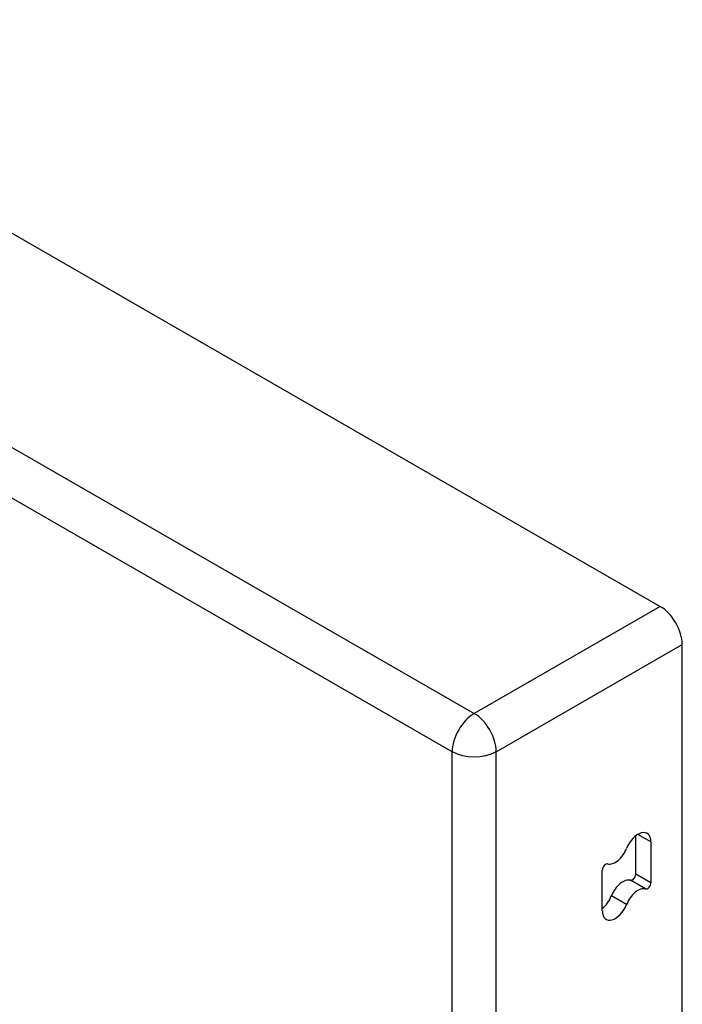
# Model space of a CAD drawing. Header units: inches. Extents: x 338.7 to 398.8, y 128 to 186.9.
# Tile 92 of 110: x 396.5 to 398.6, y 151.6 to 154.7. Entities that reach past the tile are written whole.
import ezdxf

# ---------------------------------------------------------------- set-up
doc = ezdxf.new("R2010")
doc.units = ezdxf.units.IN
doc.header["$MEASUREMENT"] = 0
doc.layers.add('Visible Edges(ANSI)', color=7, linetype='Continuous', lineweight=25)
doc.layers.add('Visible Tangent Edges(ANSI)', color=7, linetype='Continuous', lineweight=25)

msp = doc.modelspace()

# ---------------------------------------------------------------- linework, layer by layer
at = {"layer": 'Visible Edges(ANSI)'}
for p, q in [((369.1104, 169.7944), (398.5296, 152.853)), ((398.5996, 128.5299), (398.5996, 152.7318)), ((398.4518, 152.003), (398.4518, 152.1246)), ((398.4999, 152.1052), (398.4999, 151.9753)), ((398.3457, 151.8859), (398.3457, 152.0157))]:
    msp.add_line(p, q, dxfattribs=at)
for centre, major_axis, start_param, end_param in [((398.5296, 152.7721), (-0.0494, 0.0858), 3.928925, 5.499721), ((398.4586, 152.0814), (0.0291, 0.0506), 5.495853, 8.113847), ((398.387, 152.0879), (-0.0291, -0.0506), 0.150729, 1.830662), ((398.3563, 152.0219), (0.0075, 0.013), 0.150729, 2.354261), ((398.4105, 151.9308), (0.0291, 0.0506), 0.150729, 1.830662), ((398.4412, 151.9969), (-0.0075, -0.013), 0.150729, 2.354261), ((398.4586, 151.9032), (0.0291, 0.0506), 0.150729, 1.830662), ((398.4893, 151.9692), (-0.0075, -0.013), 0.150729, 2.354261), ((398.3389, 151.9374), (0.0291, 0.0506), 4.089929, 4.972255), ((398.387, 151.9097), (-0.0291, -0.0506), 5.495853, 8.113847)]:
    msp.add_ellipse(centre, major_axis=major_axis, ratio=0.578093, start_param=start_param, end_param=end_param, dxfattribs=at)
at = {"layer": 'Visible Tangent Edges(ANSI)'}
for p, q in [((368.52, 169.4544), (397.9391, 152.513)), ((397.8691, 152.3917), (368.4499, 169.3331)), ((398.5296, 152.853), (397.9391, 152.513)), ((398.0091, 152.3917), (398.5996, 152.7318)), ((397.8691, 128.0942), (397.8691, 152.3917)), ((398.0091, 128.0942), (398.0091, 152.3917)), ((398.4999, 152.1052), (398.4584, 152.129)), ((398.483, 151.9557), (398.4349, 151.9834)), ((398.4999, 151.9753), (398.4518, 152.003)), ((398.4228, 151.9064), (398.3747, 151.9341))]:
    msp.add_line(p, q, dxfattribs=at)
for major_axis, ratio, start_param, end_param in [((0.0494, 0.0858), 0.578093, 0.783464, 2.354261), ((-0.0494, 0.0858), 0.578093, 3.928925, 5.499721), ((-0.099, 0), 0.575862, 0.785398, 2.356194)]:
    msp.add_ellipse((397.9391, 152.4321), major_axis=major_axis, ratio=ratio, start_param=start_param, end_param=end_param, dxfattribs=at)

doc.saveas('drawing.dxf')
